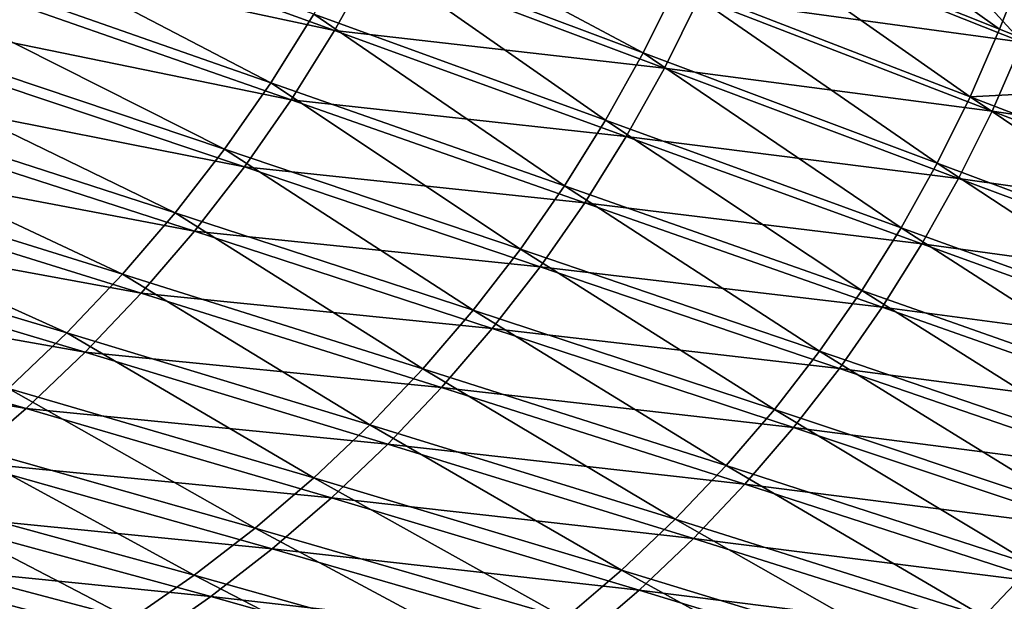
# Model space of a CAD drawing. Header units: metres. Extents: x -901 to 901, y -486 to 401.
# Tile 255 of 256: x 671 to 768, y -286 to -228. Entities that reach past the tile are written whole.
import ezdxf

# ---------------------------------------------------------------- set-up
doc = ezdxf.new("R2010")
doc.units = ezdxf.units.M

msp = doc.modelspace()

# ---------------------------------------------------------------- linework, layer by layer
at = {"layer": 'top0'}
for points in [[(643.07605, -207.186966, -352.355133), (638.433289, -214.584763, -352.434662), (695.895691, -234.686707, -244.9422)], [(700.125366, -227.922333, -244.856155), (643.07605, -207.186966, -352.355133), (695.895691, -234.686707, -244.9422)], [(645.134827, -208.850723, -353.858246), (702.178711, -229.541153, -246.405777), (640.438599, -216.315033, -353.926239)], [(706.121521, -222.493591, -246.336243), (702.178711, -229.541153, -246.405777), (645.134827, -208.850723, -353.858246)], [(739.088318, -217.908051, -191.088211), (767.872131, -229.391251, -137.759003), (741.768677, -210.774918, -191.039902)], [(767.872131, -229.391251, -137.759003), (769.200806, -225.995102, -137.737961), (741.768677, -210.774918, -191.039902)], [(638.433289, -214.584763, -352.434662), (633.427368, -221.745926, -352.523102), (691.334045, -241.231644, -245.036453)], [(695.895691, -234.686707, -244.9422), (638.433289, -214.584763, -352.434662), (691.334045, -241.231644, -245.036453)], [(640.438599, -216.315033, -353.926239), (697.894592, -236.376785, -246.480148), (635.379944, -223.533524, -353.999359)], [(702.178711, -229.541153, -246.405777), (697.894592, -236.376785, -246.480148), (640.438599, -216.315033, -353.926239)], [(704.013123, -220.956879, -244.778656), (732.67395, -231.734726, -191.211441), (705.825562, -217.404449, -244.743225)], [(732.67395, -231.734726, -191.211441), (736.054077, -224.900391, -191.145523), (705.825562, -217.404449, -244.743225)], [(736.054077, -224.900391, -191.145523), (764.961121, -236.081192, -137.80687), (739.088318, -217.908051, -191.088211)], [(764.961121, -236.081192, -137.80687), (767.872131, -229.391251, -137.759003), (739.088318, -217.908051, -191.088211)], [(770.09259, -230.688416, -139.350632), (741.287659, -219.214828, -192.664398), (758.319763, -217.841782, -165.927078)], [(772.728271, -223.741684, -139.309448), (770.09259, -230.688416, -139.350632), (758.319763, -217.841782, -165.927078)], [(738.194519, -226.315491, -192.721786), (741.287659, -219.214828, -192.664398), (770.09259, -230.688416, -139.350632)], [(700.125366, -227.922333, -244.856155), (728.957581, -238.393677, -191.285599), (704.013123, -220.956879, -244.778656)], [(728.957581, -238.393677, -191.285599), (732.67395, -231.734726, -191.211441), (704.013123, -220.956879, -244.778656)], [(633.427368, -221.745926, -352.523102), (628.069702, -228.649948, -352.62027), (686.450684, -247.538864, -245.13855)], [(691.334045, -241.231644, -245.036453), (633.427368, -221.745926, -352.523102), (686.450684, -247.538864, -245.13855)], [(706.121521, -222.493591, -246.336243), (734.759155, -233.244446, -192.784363), (702.178711, -229.541153, -246.405777)], [(738.194519, -226.315491, -192.721786), (734.759155, -233.244446, -192.784363), (706.121521, -222.493591, -246.336243)], [(635.379944, -223.533524, -353.999359), (693.278748, -242.98465, -246.558914), (629.970764, -230.489029, -354.077301)], [(697.894592, -236.376785, -246.480148), (693.278748, -242.98465, -246.558914), (635.379944, -223.533524, -353.999359)], [(732.67395, -231.734726, -191.211441), (761.718994, -242.620819, -137.862167), (736.054077, -224.900391, -191.145523)], [(761.718994, -242.620819, -137.862167), (764.961121, -236.081192, -137.80687), (736.054077, -224.900391, -191.145523)], [(734.759155, -233.244446, -192.784363), (738.194519, -226.315491, -192.721786), (767.122498, -237.487305, -139.39624)], [(767.122498, -237.487305, -139.39624), (738.194519, -226.315491, -192.721786), (770.09259, -230.688416, -139.350632)], [(769.200806, -225.995102, -137.737961), (767.872131, -229.391251, -137.759003), (782.445435, -235.165359, -111.19709)], [(695.895691, -234.686707, -244.9422), (724.914612, -244.859879, -191.367599), (700.125366, -227.922333, -244.856155)], [(724.914612, -244.859879, -191.367599), (728.957581, -238.393677, -191.285599), (700.125366, -227.922333, -244.856155)], [(628.069702, -228.649948, -352.62027), (622.371582, -235.276276, -352.725983), (681.255615, -253.590042, -245.248093)], [(686.450684, -247.538864, -245.13855), (628.069702, -228.649948, -352.62027), (681.255615, -253.590042, -245.248093)], [(782.445435, -235.165359, -111.19709), (767.872131, -229.391251, -137.759003), (764.961121, -236.081192, -137.80687)], [(702.178711, -229.541153, -246.405777), (730.989319, -239.985764, -192.851639), (697.894592, -236.376785, -246.480148)], [(734.759155, -233.244446, -192.784363), (730.989319, -239.985764, -192.851639), (702.178711, -229.541153, -246.405777)], [(629.970764, -230.489029, -354.077301), (688.341797, -249.349442, -246.641602), (624.223633, -237.165039, -354.15976)], [(693.278748, -242.98465, -246.558914), (688.341797, -249.349442, -246.641602), (629.970764, -230.489029, -354.077301)], [(770.09259, -230.688416, -139.350632), (799.366699, -242.25293, -86.303963), (767.122498, -237.487305, -139.39624)], [(728.957581, -238.393677, -191.285599), (758.15509, -248.993469, -137.924591), (732.67395, -231.734726, -191.211441)], [(758.15509, -248.993469, -137.924591), (761.718994, -242.620819, -137.862167), (732.67395, -231.734726, -191.211441)], [(730.989319, -239.985764, -192.851639), (734.759155, -233.244446, -192.784363), (763.824768, -244.122726, -139.445862)], [(763.824768, -244.122726, -139.445862), (734.759155, -233.244446, -192.784363), (767.122498, -237.487305, -139.39624)], [(622.371582, -235.276276, -352.725983), (616.34436, -241.604401, -352.839966), (675.758972, -259.366852, -245.364761)], [(681.255615, -253.590042, -245.248093), (622.371582, -235.276276, -352.725983), (675.758972, -259.366852, -245.364761)], [(691.334045, -241.231644, -245.036453), (720.554688, -251.115921, -191.457062), (695.895691, -234.686707, -244.9422)], [(720.554688, -251.115921, -191.457062), (724.914612, -244.859879, -191.367599), (695.895691, -234.686707, -244.9422)], [(764.961121, -236.081192, -137.80687), (794.336609, -247.37088, -84.735672), (782.445435, -235.165359, -111.19709)], [(761.718994, -242.620819, -137.862167), (791.213806, -253.637939, -84.770653), (764.961121, -236.081192, -137.80687)], [(791.213806, -253.637939, -84.770653), (794.336609, -247.37088, -84.735672), (764.961121, -236.081192, -137.80687)], [(624.223633, -237.165039, -354.15976), (683.09491, -255.456451, -246.727753), (618.152039, -243.545731, -354.246399)], [(688.341797, -249.349442, -246.641602), (683.09491, -255.456451, -246.727753), (624.223633, -237.165039, -354.15976)], [(697.894592, -236.376785, -246.480148), (726.893372, -246.523941, -192.923126), (693.278748, -242.98465, -246.558914)], [(730.989319, -239.985764, -192.851639), (726.893372, -246.523941, -192.923126), (697.894592, -236.376785, -246.480148)], [(767.122498, -237.487305, -139.39624), (796.502808, -248.77005, -86.331841), (763.824768, -244.122726, -139.445862)], [(799.366699, -242.25293, -86.303963), (796.502808, -248.77005, -86.331841), (767.122498, -237.487305, -139.39624)], [(724.914612, -244.859879, -191.367599), (754.278809, -255.182465, -137.99379), (728.957581, -238.393677, -191.285599)], [(754.278809, -255.182465, -137.99379), (758.15509, -248.993469, -137.924591), (728.957581, -238.393677, -191.285599)], [(726.893372, -246.523941, -192.923126), (730.989319, -239.985764, -192.851639), (760.206726, -250.579422, -139.499115)], [(760.206726, -250.579422, -139.499115), (730.989319, -239.985764, -192.851639), (763.824768, -244.122726, -139.445862)], [(675.758972, -259.366852, -245.364761), (616.34436, -241.604401, -352.839966), (669.972168, -264.852356, -245.488144)], [(686.450684, -247.538864, -245.13855), (715.887512, -257.14447, -191.553589), (691.334045, -241.231644, -245.036453)], [(715.887512, -257.14447, -191.553589), (720.554688, -251.115921, -191.457062), (691.334045, -241.231644, -245.036453)], [(693.278748, -242.98465, -246.558914), (722.480591, -252.843979, -192.998322), (688.341797, -249.349442, -246.641602)], [(726.893372, -246.523941, -192.923126), (722.480591, -252.843979, -192.998322), (693.278748, -242.98465, -246.558914)], [(758.15509, -248.993469, -137.924591), (787.782104, -259.747498, -84.811188), (761.718994, -242.620819, -137.862167)], [(787.782104, -259.747498, -84.811188), (791.213806, -253.637939, -84.770653), (761.718994, -242.620819, -137.862167)], [(618.152039, -243.545731, -354.246399), (677.550049, -261.291534, -246.816895), (611.770386, -249.616013, -354.336914)], [(683.09491, -255.456451, -246.727753), (677.550049, -261.291534, -246.816895), (618.152039, -243.545731, -354.246399)], [(720.554688, -251.115921, -191.457062), (750.099487, -261.171173, -138.069427), (724.914612, -244.859879, -191.367599)], [(750.099487, -261.171173, -138.069427), (754.278809, -255.182465, -137.99379), (724.914612, -244.859879, -191.367599)], [(763.824768, -244.122726, -139.445862), (793.324097, -255.133057, -86.36203), (760.206726, -250.579422, -139.499115)], [(796.502808, -248.77005, -86.331841), (793.324097, -255.133057, -86.36203), (763.824768, -244.122726, -139.445862)], [(722.480591, -252.843979, -192.998322), (726.893372, -246.523941, -192.923126), (756.276672, -256.842529, -139.555588)], [(756.276672, -256.842529, -139.555588), (726.893372, -246.523941, -192.923126), (760.206726, -250.579422, -139.499115)], [(681.255615, -253.590042, -245.248093), (710.922607, -262.928101, -191.656799), (686.450684, -247.538864, -245.13855)], [(710.922607, -262.928101, -191.656799), (715.887512, -257.14447, -191.553589), (686.450684, -247.538864, -245.13855)], [(611.770386, -249.616013, -354.336914), (671.720093, -266.841278, -246.908569), (605.09375, -255.361572, -354.431)], [(677.550049, -261.291534, -246.816895), (671.720093, -266.841278, -246.908569), (611.770386, -249.616013, -354.336914)], [(688.341797, -249.349442, -246.641602), (717.760864, -258.931335, -193.076752), (683.09491, -255.456451, -246.727753)], [(722.480591, -252.843979, -192.998322), (717.760864, -258.931335, -193.076752), (688.341797, -249.349442, -246.641602)], [(754.278809, -255.182465, -137.99379), (784.050781, -265.68335, -84.857094), (758.15509, -248.993469, -137.924591)], [(784.050781, -265.68335, -84.857094), (787.782104, -259.747498, -84.811188), (758.15509, -248.993469, -137.924591)], [(760.206726, -250.579422, -139.499115), (789.838013, -261.327118, -86.394287), (756.276672, -256.842529, -139.555588)], [(793.324097, -255.133057, -86.36203), (789.838013, -261.327118, -86.394287), (760.206726, -250.579422, -139.499115)], [(715.887512, -257.14447, -191.553589), (745.626465, -266.942902, -138.151199), (720.554688, -251.115921, -191.457062)], [(745.626465, -266.942902, -138.151199), (750.099487, -261.171173, -138.069427), (720.554688, -251.115921, -191.457062)], [(675.758972, -259.366852, -245.364761), (705.669739, -268.449463, -191.766312), (681.255615, -253.590042, -245.248093)], [(705.669739, -268.449463, -191.766312), (710.922607, -262.928101, -191.656799), (681.255615, -253.590042, -245.248093)], [(717.760864, -258.931335, -193.076752), (722.480591, -252.843979, -192.998322), (752.043518, -262.897614, -139.614883)], [(752.043518, -262.897614, -139.614883), (722.480591, -252.843979, -192.998322), (756.276672, -256.842529, -139.555588)], [(671.720093, -266.841278, -246.908569), (665.618286, -272.092834, -247.002289), (605.09375, -255.361572, -354.431)], [(683.09491, -255.456451, -246.727753), (712.744995, -264.772064, -193.157913), (677.550049, -261.291534, -246.816895)], [(717.760864, -258.931335, -193.076752), (712.744995, -264.772064, -193.157913), (683.09491, -255.456451, -246.727753)], [(750.099487, -261.171173, -138.069427), (780.02887, -271.42926, -84.908211), (754.278809, -255.182465, -137.99379)], [(780.02887, -271.42926, -84.908211), (784.050781, -265.68335, -84.857094), (754.278809, -255.182465, -137.99379)], [(710.922607, -262.928101, -191.656799), (740.86908, -272.481018, -138.238754), (715.887512, -257.14447, -191.553589)], [(740.86908, -272.481018, -138.238754), (745.626465, -266.942902, -138.151199), (715.887512, -257.14447, -191.553589)], [(756.276672, -256.842529, -139.555588), (786.05249, -267.337738, -86.428345), (752.043518, -262.897614, -139.614883)], [(789.838013, -261.327118, -86.394287), (786.05249, -267.337738, -86.428345), (756.276672, -256.842529, -139.555588)], [(669.972168, -264.852356, -245.488144), (700.139771, -273.692474, -191.881714), (675.758972, -259.366852, -245.364761)], [(700.139771, -273.692474, -191.881714), (705.669739, -268.449463, -191.766312), (675.758972, -259.366852, -245.364761)], [(712.744995, -264.772064, -193.157913), (717.760864, -258.931335, -193.076752), (747.516846, -268.730774, -139.67662)], [(747.516846, -268.730774, -139.67662), (717.760864, -258.931335, -193.076752), (752.043518, -262.897614, -139.614883)], [(677.550049, -261.291534, -246.816895), (707.444275, -270.352722, -193.241318), (671.720093, -266.841278, -246.908569)], [(712.744995, -264.772064, -193.157913), (707.444275, -270.352722, -193.241318), (677.550049, -261.291534, -246.816895)], [(745.626465, -266.942902, -138.151199), (775.725708, -276.969025, -84.964355), (750.099487, -261.171173, -138.069427)], [(775.725708, -276.969025, -84.964355), (780.02887, -271.42926, -84.908211), (750.099487, -261.171173, -138.069427)], [(705.669739, -268.449463, -191.766312), (735.83667, -277.76886, -138.331757), (710.922607, -262.928101, -191.656799)], [(735.83667, -277.76886, -138.331757), (740.86908, -272.481018, -138.238754), (710.922607, -262.928101, -191.656799)], [(752.043518, -262.897614, -139.614883), (781.976501, -273.150909, -86.463959), (747.516846, -268.730774, -139.67662)], [(786.05249, -267.337738, -86.428345), (781.976501, -273.150909, -86.463959), (752.043518, -262.897614, -139.614883)], [(663.91217, -270.035187, -245.617767), (694.348694, -278.646301, -192.002563), (669.972168, -264.852356, -245.488144)], [(694.348694, -278.646301, -192.002563), (700.139771, -273.692474, -191.881714), (669.972168, -264.852356, -245.488144)], [(707.444275, -270.352722, -193.241318), (712.744995, -264.772064, -193.157913), (742.707092, -274.328522, -139.740387)], [(742.707092, -274.328522, -139.740387), (712.744995, -264.772064, -193.157913), (747.516846, -268.730774, -139.67662)], [(671.720093, -266.841278, -246.908569), (701.870911, -275.660583, -193.326447), (665.618286, -272.092834, -247.002289)], [(707.444275, -270.352722, -193.241318), (701.870911, -275.660583, -193.326447), (671.720093, -266.841278, -246.908569)], [(740.86908, -272.481018, -138.238754), (771.150452, -282.286438, -85.025352), (745.626465, -266.942902, -138.151199)], [(771.150452, -282.286438, -85.025352), (775.725708, -276.969025, -84.964355), (745.626465, -266.942902, -138.151199)], [(700.139771, -273.692474, -191.881714), (730.539734, -282.790955, -138.429886), (705.669739, -268.449463, -191.766312)], [(730.539734, -282.790955, -138.429886), (735.83667, -277.76886, -138.331757), (705.669739, -268.449463, -191.766312)], [(747.516846, -268.730774, -139.67662), (777.619507, -278.753021, -86.500862), (742.707092, -274.328522, -139.740387)], [(781.976501, -273.150909, -86.463959), (777.619507, -278.753021, -86.500862), (747.516846, -268.730774, -139.67662)], [(657.597168, -274.905518, -245.753189), (688.313965, -283.301544, -192.128387), (663.91217, -270.035187, -245.617767)], [(688.313965, -283.301544, -192.128387), (694.348694, -278.646301, -192.002563), (663.91217, -270.035187, -245.617767)], [(701.870911, -275.660583, -193.326447), (707.444275, -270.352722, -193.241318), (737.625244, -279.67804, -139.805771)], [(737.625244, -279.67804, -139.805771), (707.444275, -270.352722, -193.241318), (742.707092, -274.328522, -139.740387)], [(665.618286, -272.092834, -247.002289), (696.037537, -280.683441, -193.412827), (659.258789, -277.03421, -247.09761)], [(701.870911, -275.660583, -193.326447), (696.037537, -280.683441, -193.412827), (665.618286, -272.092834, -247.002289)], [(735.83667, -277.76886, -138.331757), (766.312317, -287.365265, -85.091026), (740.86908, -272.481018, -138.238754)], [(766.312317, -287.365265, -85.091026), (771.150452, -282.286438, -85.025352), (740.86908, -272.481018, -138.238754)], [(694.348694, -278.646301, -192.002563), (724.993774, -287.536865, -138.532761), (700.139771, -273.692474, -191.881714)], [(724.993774, -287.536865, -138.532761), (730.539734, -282.790955, -138.429886), (700.139771, -273.692474, -191.881714)], [(651.045593, -279.453369, -245.89389), (682.052856, -287.648773, -192.258713), (657.597168, -274.905518, -245.753189)], [(682.052856, -287.648773, -192.258713), (688.313965, -283.301544, -192.128387), (657.597168, -274.905518, -245.753189)], [(742.707092, -274.328522, -139.740387), (772.991577, -284.131012, -86.538803), (737.625244, -279.67804, -139.805771)], [(777.619507, -278.753021, -86.500862), (772.991577, -284.131012, -86.538803), (742.707092, -274.328522, -139.740387)], [(696.037537, -280.683441, -193.412827), (701.870911, -275.660583, -193.326447), (732.282837, -284.766968, -139.872391)], [(732.282837, -284.766968, -139.872391), (701.870911, -275.660583, -193.326447), (737.625244, -279.67804, -139.805771)], [(659.258789, -277.03421, -247.09761), (689.95752, -285.409851, -193.499939), (652.65625, -281.654053, -247.194031)], [(696.037537, -280.683441, -193.412827), (689.95752, -285.409851, -193.499939), (659.258789, -277.03421, -247.09761)], [(730.539734, -282.790955, -138.429886), (761.221619, -292.19046, -85.161201), (735.83667, -277.76886, -138.331757)], [(761.221619, -292.19046, -85.161201), (766.312317, -287.365265, -85.091026), (735.83667, -277.76886, -138.331757)], [(688.313965, -283.301544, -192.128387), (719.215332, -291.997498, -138.639999), (694.348694, -278.646301, -192.002563)], [(719.215332, -291.997498, -138.639999), (724.993774, -287.536865, -138.532761), (694.348694, -278.646301, -192.002563)], [(644.275757, -283.668945, -246.039413), (675.582825, -291.678528, -192.393066), (651.045593, -279.453369, -245.89389)], [(675.582825, -291.678528, -192.393066), (682.052856, -287.648773, -192.258713), (651.045593, -279.453369, -245.89389)], [(737.625244, -279.67804, -139.805771), (768.103577, -289.272308, -86.577515), (732.282837, -284.766968, -139.872391)], [(772.991577, -284.131012, -86.538803), (768.103577, -289.272308, -86.577515), (737.625244, -279.67804, -139.805771)], [(689.95752, -285.409851, -193.499939), (696.037537, -280.683441, -193.412827), (726.692261, -289.583618, -139.939835)], [(726.692261, -289.583618, -139.939835), (696.037537, -280.683441, -193.412827), (732.282837, -284.766968, -139.872391)], [(652.65625, -281.654053, -247.194031), (683.644714, -289.829041, -193.587296), (645.825928, -285.941864, -247.291077)], [(689.95752, -285.409851, -193.499939), (683.644714, -289.829041, -193.587296), (652.65625, -281.654053, -247.194031)], [(724.993774, -287.536865, -138.532761), (755.893372, -296.751801, -85.235657), (730.539734, -282.790955, -138.429886)], [(755.893372, -296.751801, -85.235657), (761.221619, -292.19046, -85.161201), (730.539734, -282.790955, -138.429886)], [(766.312317, -287.365265, -85.091026), (797.065125, -297.244843, -32.14172), (771.150452, -282.286438, -85.025352)], [(668.921204, -295.381409, -192.530991), (675.582825, -291.678528, -192.393066), (644.275757, -283.668945, -246.039413)], [(682.052856, -287.648773, -192.258713), (713.221191, -296.163727, -138.751221), (688.313965, -283.301544, -192.128387)], [(713.221191, -296.163727, -138.751221), (719.215332, -291.997498, -138.639999), (688.313965, -283.301544, -192.128387)], [(732.282837, -284.766968, -139.872391), (762.966919, -294.164856, -86.616753), (726.692261, -289.583618, -139.939835)], [(768.103577, -289.272308, -86.577515), (762.966919, -294.164856, -86.616753), (732.282837, -284.766968, -139.872391)], [(768.103577, -289.272308, -86.577515), (772.991577, -284.131012, -86.538803), (803.600281, -294.209076, -33.565083)], [(683.644714, -289.829041, -193.587296), (689.95752, -285.409851, -193.499939), (720.866272, -294.116943, -140.007706)], [(720.866272, -294.116943, -140.007706), (689.95752, -285.409851, -193.499939), (726.692261, -289.583618, -139.939835)]]:
    msp.add_3dface(points, dxfattribs=at)

doc.saveas('drawing.dxf')
